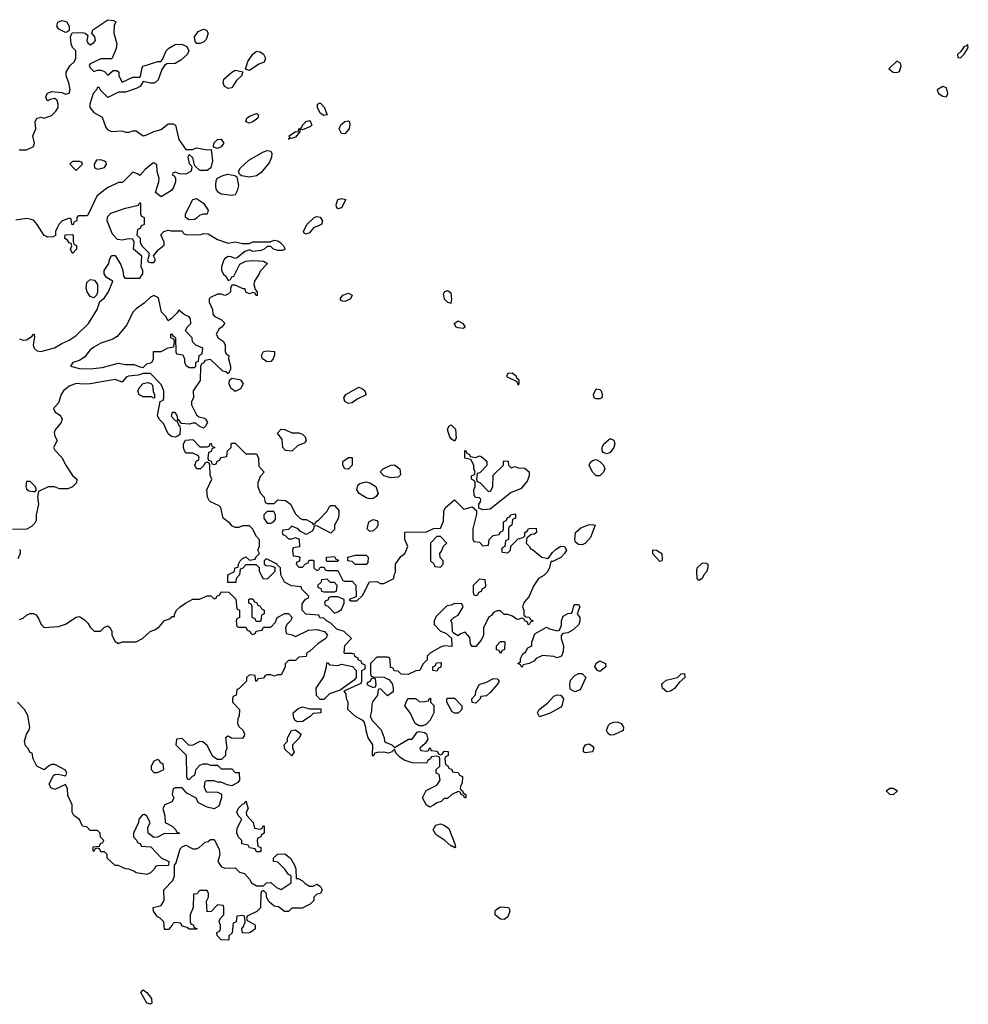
# Model space of a CAD drawing. Header units: inches. Extents: x 2701622 to 2964296, y 496201 to 720542.
# Tile 98 of 256: x 2765111 to 2770474, y 660424 to 665987. Entities that reach past the tile are written whole.
import ezdxf

# ---------------------------------------------------------------- set-up
doc = ezdxf.new("R2010")
doc.units = ezdxf.units.IN
doc.header["$MEASUREMENT"] = 0
doc.layers.add('C7666', color=7, linetype='Continuous')
doc.layers.add('C7676', color=7, linetype='Continuous')

msp = doc.modelspace()

# ---------------------------------------------------------------- linework, layer by layer
at = {"layer": 'C7666', "color": 4, "elevation": 4}
for points in [[(2765108.7, 665251.3), (2765150, 665251), (2765188.7, 665270), (2765194, 665290), (2765186, 665330), (2765202, 665370), (2765198, 665410), (2765208, 665430), (2765230, 665436), (2765250, 665431.3), (2765290, 665446), (2765315.3, 665470), (2765328.7, 665490), (2765328.7, 665510), (2765322, 665530), (2765310, 665542), (2765283.6, 665536.4), (2765271.6, 665528.4), (2765266, 665530), (2765258, 665550), (2765266, 665570), (2765290, 665582), (2765350, 665576), (2765370, 665566.8), (2765390, 665572), (2765397.2, 665590), (2765389, 665630), (2765374, 665670), (2765374, 665690), (2765394.8, 665725.2), (2765421.2, 665750), (2765429.2, 665770), (2765428.7, 665810), (2765408.7, 665830), (2765402, 665850), (2765398, 665890), (2765407.3, 665912.7), (2765465.6, 665914.4), (2765482, 665910), (2765496.9, 665896.9), (2765491, 665870), (2765496, 665856), (2765510, 665844.7), (2765530, 665858), (2765539, 665870), (2765535.3, 665890), (2765518, 665910), (2765524, 665930), (2765610, 665986.8), (2765642, 665982), (2765654, 665974), (2765645.4, 665954.6), (2765642.8, 665910), (2765661, 665850), (2765656.9, 665823.1), (2765634, 665770), (2765630, 665766), (2765570, 665766), (2765510, 665738), (2765504.7, 665730), (2765510, 665714), (2765530, 665694), (2765550, 665702), (2765570, 665702), (2765590, 665694), (2765610, 665674), (2765640.4, 665699.6), (2765659.6, 665699.6), (2765672, 665690), (2765672, 665670), (2765690, 665634), (2765750, 665662.8), (2765790, 665662), (2765794.6, 665665.4), (2765803.2, 665716.8), (2765810, 665724.7), (2765891.1, 665751.1), (2765908.9, 665751.1), (2765919, 665761), (2765939, 665810), (2765954.5, 665825.5), (2765990, 665847.3), (2766028.1, 665848.1), (2766055.9, 665835.9), (2766066.8, 665810), (2766058, 665790), (2766021.6, 665758.4), (2765990, 665739.3), (2765942.8, 665737.2), (2765930, 665728.7), (2765913.7, 665706.3), (2765893.4, 665646.6), (2765883.5, 665636.5), (2765870, 665628.7), (2765850, 665628), (2765810, 665638), (2765792, 665610), (2765770, 665597.2), (2765710, 665578), (2765670, 665578), (2765610, 665548), (2765566, 665590), (2765562, 665602), (2765550, 665606), (2765544.7, 665590), (2765526.8, 665570), (2765506.8, 665510), (2765506.8, 665490), (2765530, 665462.8), (2765576.9, 665436.9), (2765598, 665378), (2765610, 665364.7), (2765630, 665356), (2765690, 665358), (2765710, 665351.3), (2765730, 665351.3), (2765750, 665358), (2765770, 665358), (2765810, 665331.3), (2765830, 665336), (2765870, 665356), (2765910, 665366), (2765950, 665398.8), (2765978.8, 665398.8), (2765992, 665390), (2766011.3, 665310), (2766050, 665254), (2766087.3, 665252.7), (2766110, 665262), (2766170, 665252), (2766194, 665254), (2766201, 665190), (2766191, 665149), (2766170, 665134), (2766130, 665135.3), (2766102, 665162), (2766090, 665206), (2766070, 665226), (2766062, 665210), (2766070, 665174), (2766082, 665162), (2766084.7, 665150), (2766078, 665130), (2766050, 665114), (2766015.3, 665115.3), (2765990, 665126), (2765978, 665122), (2765974, 665110), (2765984.7, 665104.7), (2765991.6, 665091.6), (2765991, 665070), (2765981.4, 665038.6), (2765970, 665022), (2765910, 664986), (2765878, 665010), (2765897.2, 665070), (2765899, 665090), (2765888, 665130), (2765887.3, 665167.3), (2765870, 665178), (2765863.6, 665176.4), (2765819.6, 665140.4), (2765790, 665106), (2765776.4, 665116.4), (2765750, 665126), (2765692.7, 665067.3), (2765670, 665066), (2765650, 665058), (2765610, 665038), (2765570, 665009), (2765546.8, 664990), (2765496.9, 664883.1), (2765490, 664878), (2765442, 664878), (2765434, 664870), (2765434, 664850), (2765418, 664842), (2765412.7, 664827.3), (2765406, 664830), (2765402, 664862), (2765390, 664866), (2765350, 664848), (2765332, 664830), (2765322, 664810), (2765314, 664790), (2765312.7, 664767.3), (2765299.6, 664760.4), (2765270, 664758), (2765250, 664768), (2765209.2, 664830), (2765191.5, 664851.5), (2765178, 664858), (2765150, 664863.7), (2765090, 664854.7)], [(2765110, 664183.1), (2765130, 664175.8), (2765150, 664178), (2765182, 664198), (2765188.7, 664210), (2765192, 664210), (2765194.8, 664194.8), (2765188, 664150), (2765193, 664130), (2765210, 664116.4), (2765230, 664112.2), (2765307.6, 664132.4), (2765350, 664158), (2765390, 664175.5), (2765430, 664202), (2765500.9, 664270), (2765549.3, 664350), (2765564.7, 664395.3), (2765590, 664416), (2765612.7, 664450), (2765638, 664510), (2765602, 664530), (2765588.7, 664550), (2765588.7, 664570), (2765615.3, 664610), (2765618, 664630), (2765630, 664654), (2765650, 664654), (2765682, 664602), (2765694, 664570), (2765698, 664538), (2765706, 664526), (2765790, 664526), (2765808, 664550), (2765808, 664570), (2765798, 664590), (2765802, 664650), (2765755.3, 664690), (2765758, 664730), (2765750, 664746), (2765728, 664748), (2765690, 664741.2), (2765664.1, 664744.1), (2765635.6, 664775.6), (2765605.2, 664850), (2765606.6, 664873.4), (2765626.8, 664893.2), (2765710, 664922.8), (2765782, 664938), (2765790, 664954), (2765794, 664950), (2765794, 664890), (2765798, 664878), (2765814, 664870), (2765814, 664830), (2765798, 664822), (2765792.7, 664807.3), (2765778, 664802), (2765774, 664770), (2765791.6, 664751.6), (2765792, 664730), (2765802, 664710), (2765842, 664670), (2765842, 664650), (2765834, 664630), (2765838, 664618), (2765850, 664614), (2765870, 664614), (2765878, 664630), (2765867.3, 664652.7), (2765893.6, 664686.4), (2765927.3, 664712.7), (2765928, 664730), (2765908.4, 664771.6), (2765926, 664790), (2765950, 664798), (2765966, 664794), (2766030, 664794), (2766038, 664778), (2766050, 664774), (2766130, 664772), (2766150, 664778), (2766176.9, 664776.9), (2766230, 664744.7), (2766290, 664724.7), (2766330, 664731), (2766370, 664722), (2766410, 664722), (2766430, 664731.3), (2766528.4, 664731.6), (2766550, 664742), (2766570, 664738), (2766582, 664730), (2766602, 664710), (2766611.3, 664690), (2766596.9, 664683.1), (2766570, 664682), (2766546, 664690), (2766530, 664706), (2766510, 664706), (2766494, 664690), (2766476.9, 664683.1), (2766430, 664678), (2766410, 664686), (2766383.6, 664676.4), (2766339.6, 664640.4), (2766330, 664638), (2766307.3, 664647.3), (2766290, 664648), (2766270, 664638), (2766264.7, 664630), (2766251.3, 664590), (2766251.6, 664571.6), (2766262, 664550), (2766276.9, 664536.9), (2766290, 664514), (2766302, 664518), (2766310, 664534), (2766322, 664538), (2766355.3, 664604.7), (2766390, 664622), (2766430, 664626), (2766490, 664622), (2766511.3, 664610), (2766470, 664566), (2766464.7, 664550), (2766438, 664510), (2766434, 664490), (2766442, 664462), (2766454, 664450), (2766452.7, 664427.3), (2766446, 664430), (2766442, 664442), (2766430, 664446), (2766410, 664438), (2766390, 664448), (2766386, 664466), (2766374, 664466), (2766330, 664486), (2766310, 664486), (2766302, 664470), (2766302, 664450), (2766285.4, 664434.6), (2766270, 664428.7), (2766250, 664435.3), (2766230, 664435.3), (2766190, 664418), (2766182, 664410), (2766182, 664390), (2766202, 664350), (2766203.6, 664323.6), (2766214, 664310), (2766251.6, 664291.6), (2766271.6, 664271.6), (2766254, 664250), (2766239.6, 664240.4), (2766222, 664210), (2766234, 664190), (2766262, 664170), (2766272, 664150), (2766272.7, 664112.7), (2766278, 664098), (2766294, 664090), (2766292, 664070), (2766302, 664030), (2766302, 664010), (2766290, 663986), (2766276.4, 663996.4), (2766260.4, 664000.4), (2766190, 664066), (2766158, 664062), (2766152, 664048), (2766138, 664042), (2766132.7, 664027.3), (2766131.1, 663948.9), (2766092, 663890), (2766094, 663850), (2766082, 663830), (2766082, 663810), (2766110, 663754), (2766123.6, 663743.6), (2766156, 663736), (2766162, 663730), (2766172, 663710), (2766162, 663690), (2766150, 663678), (2766126, 663690), (2766107.3, 663707.3), (2766090, 663708), (2766070, 663702), (2766026, 663706), (2766010, 663726), (2766002, 663722), (2766006, 663730), (2766002, 663750), (2765990, 663768), (2765972.7, 663767.3), (2765966.8, 663746.8), (2765990, 663722), (2765999.6, 663719.6), (2766010, 663694), (2766014, 663694), (2766018, 663678), (2766016.9, 663643.1), (2766006, 663634), (2765990, 663629), (2765970, 663632.7), (2765950, 663646), (2765924.5, 663704.5), (2765899, 663730), (2765889.3, 663750), (2765906, 663830), (2765922, 663838), (2765926, 663850), (2765926, 663890), (2765910, 663926), (2765850, 663988), (2765810, 663988.7), (2765781, 663979), (2765727.1, 663972.9), (2765713.7, 663966.3), (2765690, 663938), (2765650, 663954), (2765510.4, 663929.6), (2765470, 663926.6), (2765430, 663931.6), (2765390, 663916.3), (2765358, 663890), (2765344.9, 663870), (2765330, 663822), (2765302, 663790), (2765312, 663770), (2765341, 663750), (2765350.8, 663730), (2765346, 663710), (2765312, 663670), (2765306, 663654), (2765310, 663634), (2765322, 663610), (2765302, 663570), (2765310, 663554), (2765352, 663512), (2765370, 663472), (2765410, 663412), (2765434, 663390), (2765432, 663370), (2765410, 663348), (2765383.6, 663336.4), (2765336.4, 663336.4), (2765307.3, 663347.3), (2765272.7, 663347.3), (2765218, 663322), (2765212, 663290), (2765218, 663250), (2765204.7, 663190), (2765203.6, 663156.4), (2765196.9, 663143.1), (2765176.9, 663123.1), (2765151.6, 663108.4), (2765070, 663106)], [(2765110, 662994), (2765114, 662990), (2765114, 662970), (2765099.8, 662940.2)], [(2765110, 662598), (2765130, 662604.7), (2765150, 662622), (2765170, 662632), (2765190, 662632), (2765203.6, 662623.6), (2765219.8, 662599.8), (2765232, 662570), (2765250, 662552), (2765330, 662558), (2765370, 662572), (2765430, 662612), (2765450, 662614), (2765476.9, 662596.9), (2765496.9, 662576.9), (2765510, 662554), (2765532.7, 662532.7), (2765567.3, 662532.7), (2765590, 662554), (2765610, 662562), (2765622, 662550), (2765632, 662530), (2765632, 662510), (2765650, 662474), (2765670, 662462), (2765690, 662472), (2765770, 662472), (2765806, 662490), (2765849, 662531), (2765878, 662542), (2765902, 662558), (2765930, 662592), (2765958, 662602), (2765974, 662614), (2765986, 662614), (2765986, 662626), (2765998, 662650), (2766018, 662670), (2766049.1, 662690.9), (2766090, 662712), (2766127.3, 662712.7), (2766170, 662732), (2766191.6, 662731.6), (2766210, 662714), (2766222, 662718), (2766226, 662730), (2766242, 662738), (2766250, 662754), (2766292.7, 662752.7), (2766332.7, 662712.7), (2766338, 662658), (2766354, 662650), (2766354, 662610), (2766338, 662602), (2766334, 662590), (2766338, 662558), (2766350, 662554), (2766390, 662554), (2766398, 662538), (2766412.7, 662532.7), (2766418, 662518), (2766430, 662514), (2766442, 662518), (2766447.3, 662532.7), (2766482, 662538), (2766490, 662554), (2766530, 662554), (2766556.4, 662583.6), (2766566, 662610), (2766610, 662632), (2766630, 662632), (2766652, 662610), (2766642, 662590), (2766622, 662570), (2766614, 662550), (2766618, 662518), (2766651.6, 662511.6), (2766670, 662502), (2766743.1, 662536.9), (2766790, 662542), (2766834, 662530), (2766852, 662510), (2766842, 662490), (2766798.5, 662461.5), (2766750, 662418), (2766734, 662410), (2766730, 662388), (2766690, 662386), (2766670, 662366), (2766630, 662366), (2766612.7, 662347.3), (2766611.6, 662328.4), (2766590, 662286), (2766570, 662286), (2766550, 662278), (2766530, 662286), (2766510, 662286), (2766498, 662282), (2766490, 662266), (2766458, 662262), (2766450, 662248), (2766446, 662250), (2766442, 662282), (2766410, 662286), (2766394, 662270), (2766394, 662250), (2766350, 662206), (2766338, 662202), (2766334, 662170), (2766318, 662162), (2766314, 662150), (2766314, 662130), (2766354, 662090), (2766352.7, 662052.7), (2766343.6, 662036.4), (2766342, 662010), (2766350, 661994), (2766374, 661970), (2766382, 661950), (2766379.6, 661940.4), (2766370, 661926), (2766308, 661928), (2766290, 661938), (2766274, 661930), (2766282, 661870), (2766274, 661850), (2766274, 661830), (2766252.7, 661807.3), (2766230, 661806), (2766203.1, 661823.1), (2766170, 661886), (2766147.3, 661907.3), (2766130, 661908), (2766090, 661888), (2766070, 661886), (2766030, 661926), (2765998, 661922), (2765994, 661890), (2766051.6, 661831.6), (2766054, 661710), (2766058, 661698), (2766070, 661694), (2766087.3, 661712.7), (2766102, 661718), (2766108.4, 661751.6), (2766130, 661774), (2766150, 661782), (2766170, 661782), (2766190, 661774), (2766230, 661774), (2766250, 661754), (2766310, 661754), (2766330, 661734), (2766352.7, 661732.7), (2766354, 661690), (2766343.6, 661676.4), (2766310, 661658), (2766283.1, 661663.1), (2766250, 661678), (2766230, 661678), (2766210, 661686), (2766170, 661686), (2766158, 661682), (2766154, 661650), (2766164.7, 661624.7), (2766230, 661622), (2766251.6, 661611.6), (2766251.3, 661590), (2766236, 661544), (2766210, 661528), (2766170, 661538), (2766122, 661562), (2766106, 661590), (2766056.4, 661616.4), (2766030, 661646), (2765990, 661646), (2765978, 661642), (2765974, 661610), (2765982, 661590), (2765979.6, 661580.4), (2765971.6, 661568.4), (2765932, 661550), (2765921, 661530), (2765931.3, 661488.7), (2765934, 661450), (2765974, 661430), (2765994, 661410), (2765998, 661398), (2766014, 661390), (2766010, 661386), (2765930, 661388), (2765890, 661368), (2765870, 661366), (2765838, 661390), (2765836.4, 661423.6), (2765848, 661450), (2765830, 661486), (2765816.4, 661496.4), (2765805.4, 661494.6), (2765784.7, 661470), (2765782, 661450), (2765754, 661390), (2765754, 661370), (2765774, 661350), (2765778, 661338), (2765794, 661330), (2765798, 661318), (2765852.7, 661312.7), (2765911.6, 661251.6), (2765954, 661230), (2765952.7, 661207.3), (2765890, 661206), (2765878, 661202), (2765874, 661190), (2765850, 661166), (2765830, 661158), (2765770, 661166), (2765756.4, 661176.4), (2765727.3, 661187.3), (2765708.4, 661188.4), (2765667.3, 661207.3), (2765650, 661208), (2765606, 661250), (2765606, 661270), (2765590, 661286), (2765570, 661286), (2765562, 661302), (2765550, 661306), (2765538, 661302), (2765530, 661288), (2765526, 661290), (2765527.3, 661312.7), (2765562, 661318), (2765567.3, 661332.7), (2765582, 661338), (2765586, 661350), (2765567.3, 661367.3), (2765566, 661390), (2765550, 661406), (2765510, 661406), (2765490, 661426), (2765466, 661430), (2765448.4, 661468.4), (2765418, 661490), (2765408, 661510), (2765408, 661550), (2765383.1, 661603.1), (2765380.4, 661640.4), (2765370, 661666), (2765310, 661638), (2765287.3, 661647.3), (2765278, 661670), (2765303.1, 661716.9), (2765310, 661722), (2765330, 661724.7), (2765370, 661714), (2765378, 661730), (2765370, 661746), (2765310, 661778), (2765290, 661778), (2765274, 661770), (2765250, 661748), (2765208, 661770), (2765188, 661810), (2765182, 661842), (2765170, 661846), (2765158, 661870), (2765144, 661884), (2765138, 661910), (2765148.7, 661950), (2765162, 661970), (2765168, 661990), (2765156.4, 662056.4), (2765138, 662090), (2765098, 662130)]]:
    msp.add_lwpolyline(points, dxfattribs=at)
at = {"layer": 'C7666', "color": 4}
for points, elevation in [([(2765370, 665915.3), (2765332.9, 665932.9), (2765321.2, 665950), (2765327, 665973), (2765350, 665982.8), (2765375.9, 665975.9), (2765391.3, 665950), (2765390, 665926), (2765382, 665918)], 4), ([(2766130, 665852.3), (2766113.2, 665853.2), (2766103.2, 665863.2), (2766099.3, 665890), (2766119.5, 665920.5), (2766150, 665933.4), (2766167.3, 665927.3), (2766177.3, 665910), (2766166, 665874), (2766150, 665859.3)], 4), ([(2766410, 665699), (2766387.3, 665707.3), (2766400.9, 665750), (2766428.3, 665791.7), (2766450, 665808.5), (2766470, 665806), (2766490, 665792.6), (2766500.8, 665770), (2766493.7, 665746.3), (2766463.7, 665736.3)], 4), ([(2766290, 665598), (2766269.6, 665609.6), (2766260.9, 665630), (2766266, 665650), (2766310, 665691), (2766330, 665701), (2766372.7, 665692.7), (2766364.7, 665670), (2766337.3, 665642.7), (2766310, 665601.2)], 4), ([(2766830, 665445.1), (2766810, 665459.6), (2766794, 665490), (2766795.3, 665510), (2766810, 665516.3), (2766833.1, 665493.1), (2766850, 665448.7)], 4), ([(2766410, 665402), (2766389, 665410), (2766395.3, 665430), (2766410, 665441), (2766450, 665456), (2766462, 665450), (2766458, 665430), (2766430, 665409)], 4), ([(2766710, 665364), (2766694, 665366), (2766694, 665354), (2766670, 665324), (2766650, 665315.3), (2766642, 665318), (2766630, 665309), (2766638, 665322), (2766635.3, 665330), (2766670, 665356), (2766686, 665354), (2766688.7, 665370), (2766704, 665376), (2766709.2, 665390), (2766730, 665410.7), (2766750, 665416.3), (2766755.5, 665410), (2766762, 665390), (2766756, 665384)], 4), ([(2766950, 665342.7), (2766930, 665343.7), (2766917.2, 665370), (2766927.3, 665392.7), (2766950, 665410.8), (2766970, 665416), (2766976, 665410), (2766977.3, 665397.3), (2766973.4, 665370)], 4), ([(2766230, 665259), (2766206, 665266), (2766208, 665290), (2766229.3, 665310.7), (2766250, 665311), (2766266, 665290), (2766250, 665269)], 4), ([(2766410, 665098), (2766364.7, 665104.7), (2766354, 665114), (2766348.7, 665130), (2766359, 665150), (2766407.3, 665192.7), (2766490, 665240.7), (2766510, 665247.3), (2766530, 665244.7), (2766536.3, 665230), (2766535.5, 665210), (2766521.6, 665178.4), (2766476.3, 665123.7), (2766450, 665105.2)], 4), ([(2765450, 665186), (2765410, 665186), (2765394, 665170), (2765430, 665134), (2765466, 665170), (2765462, 665182)], 4), ([(2765570, 665195.3), (2765546, 665194), (2765532, 665170), (2765534, 665150), (2765550, 665142), (2765570, 665146.8), (2765590, 665152), (2765602, 665170), (2765599, 665179), (2765590, 665188)], 4), ([(2766310, 664994), (2766250, 665001.2), (2766232.5, 665012.5), (2766221.2, 665030), (2766219.3, 665050), (2766222.7, 665077.3), (2766229.2, 665090.8), (2766254.8, 665105.2), (2766286.8, 665113.2), (2766327.1, 665107.1), (2766338.8, 665098.8), (2766347.7, 665050), (2766340.7, 665019.3), (2766330, 664998)], 4), ([(2766171.6, 664888.4), (2766150, 664888.7), (2766130, 664882), (2766110, 664866), (2766102, 664858), (2766070, 664855.3), (2766048.7, 664870), (2766048.7, 664890), (2766089.3, 664970.7), (2766110, 664976), (2766151, 664950), (2766176, 664910)], 4), ([(2766910, 664919), (2766901.2, 664930), (2766900.9, 664940.9), (2766909.2, 664970), (2766930, 664976.3), (2766954, 664970), (2766930, 664924)], 4), ([(2766730, 664775.3), (2766720.2, 664780.2), (2766715.3, 664790), (2766735.3, 664830), (2766775.3, 664870), (2766790, 664875.5), (2766810.3, 664870.3), (2766822.8, 664850), (2766818, 664830), (2766772, 664810), (2766750, 664782)], 4), ([(2765410, 664666), (2765398, 664690), (2765406, 664710), (2765402, 664722), (2765390, 664726), (2765382, 664742), (2765366, 664750), (2765368.4, 664771.6), (2765410, 664774), (2765414, 664770), (2765412.7, 664732.7), (2765418, 664718), (2765431.6, 664711.6), (2765432, 664690)], 4), ([(2765530, 664415.3), (2765510, 664422), (2765493.2, 664450), (2765487, 664470), (2765490, 664502), (2765510, 664518), (2765534.4, 664514.4), (2765551, 664490), (2765550, 664446), (2765544.7, 664430)], 4), ([(2765870, 664429), (2765850, 664419), (2765815.5, 664384.5), (2765770, 664354), (2765750, 664334), (2765717.3, 664262.7), (2765662.8, 664197.2), (2765637.3, 664182.7), (2765570, 664159.3), (2765530, 664137), (2765510, 664120.9), (2765478.9, 664081.1), (2765450, 664062), (2765411.3, 664050), (2765398, 664030), (2765450, 664016.3), (2765510, 664014.9), (2765578, 664022), (2765670, 664046), (2765710, 664038), (2765758, 664038), (2765790, 664024.7), (2765810, 664022), (2765830, 664042), (2765858, 664050), (2765868, 664070), (2765867.3, 664112.7), (2765910, 664112), (2765950, 664132), (2765982, 664138), (2765986, 664170), (2765982, 664182), (2765966, 664190), (2765966, 664210), (2765970, 664212), (2765978, 664198), (2765990, 664194), (2765992.7, 664187.3), (2765994, 664110), (2765998, 664098), (2766032.7, 664092.7), (2766042, 664070), (2766042, 664050), (2766050, 664034), (2766070, 664022), (2766090, 664022), (2766098, 664022), (2766106, 664030), (2766107.3, 664052.7), (2766122, 664058), (2766126, 664090), (2766142, 664098), (2766146, 664130), (2766107.3, 664147.3), (2766087.3, 664167.3), (2766086, 664190), (2766048.4, 664228.4), (2766058, 664250), (2766078, 664270), (2766076.4, 664296.4), (2766068.4, 664308.4), (2766040.2, 664320.2), (2766010, 664346), (2766002, 664330), (2765970, 664298), (2765950, 664286), (2765938, 664310), (2765913.6, 664333.6), (2765896, 664416)], 4), ([(2766950, 664395.3), (2766936.4, 664396.4), (2766930, 664398), (2766922, 664410), (2766938, 664430), (2766970, 664441), (2766991.3, 664430), (2766982, 664410), (2766970, 664404)], 4), ([(2767530, 664454.5), (2767512, 664450), (2767504.5, 664435.5), (2767510.8, 664410), (2767530, 664390.8), (2767550, 664386), (2767554.9, 664405.1), (2767550, 664442)], 8), ([(2767617.5, 664242.5), (2767590, 664245.1), (2767579, 664250), (2767567, 664270), (2767590, 664285.5), (2767617.1, 664270), (2767630, 664248.7)], 4), ([(2766510, 664054), (2766484, 664070), (2766479, 664090), (2766490, 664111.3), (2766510, 664116), (2766551.3, 664111.3), (2766551.6, 664091.6), (2766544.7, 664070), (2766530, 664055.3)], 4), ([(2766330, 663886), (2766304.7, 663904.7), (2766295.3, 663930), (2766298, 663950), (2766310, 663962), (2766354.4, 663954.4), (2766362, 663950), (2766374, 663930), (2766358.8, 663901.2)], 4), ([(2767895.3, 663990), (2767870, 663988), (2767862.8, 663970), (2767922, 663942), (2767930, 663922), (2767935.3, 663930), (2767934, 663950), (2767921.2, 663961.2), (2767919, 663970)], 8), ([(2765870, 663848), (2765856.4, 663856.4), (2765810, 663856), (2765787.2, 663867.2), (2765779.3, 663890), (2765790, 663911), (2765809.4, 663930.6), (2765836, 663936), (2765852, 663932), (2765862, 663922), (2765865.4, 663885.4), (2765874, 663870), (2765874, 663850)], 4), ([(2766970, 663819), (2766949.4, 663829.4), (2766944, 663850), (2766955.3, 663870), (2767028.9, 663911.1), (2767050, 663902), (2767062, 663890), (2767070, 663868), (2767018, 663842), (2766990, 663821.2)], 4), ([(2768370, 663844), (2768358, 663850), (2768355.3, 663870), (2768370, 663902), (2768390, 663898), (2768398, 663890), (2768404.7, 663870), (2768403.6, 663856.4), (2768402, 663850), (2768390, 663844)], 4), ([(2767570, 663606), (2767550, 663618), (2767542, 663630), (2767528.7, 663670), (2767538, 663690), (2767550, 663698), (2767574, 663674), (2767578, 663622)], 4), ([(2766650, 663652), (2766690, 663652), (2766710, 663644.7), (2766724.7, 663630), (2766731, 663609), (2766723.6, 663596.4), (2766681, 663579), (2766650, 663549.2), (2766613.6, 663553.6), (2766599, 663570), (2766595.3, 663615.3), (2766568, 663650), (2766590, 663674), (2766610, 663672)], 4), ([(2768430, 663534), (2768410, 663542), (2768404, 663550), (2768404, 663570), (2768414, 663590), (2768450, 663621), (2768470, 663611.3), (2768474.8, 663590), (2768470.5, 663569.5), (2768450, 663541.2)], 4), ([(2766130, 663574), (2766170, 663574), (2766182, 663578), (2766187.3, 663592.7), (2766192.7, 663592.7), (2766198, 663578), (2766214, 663570), (2766198, 663562), (2766192.7, 663547.3), (2766178, 663542), (2766174, 663510), (2766178, 663498), (2766192.7, 663492.7), (2766198, 663478), (2766210, 663474), (2766222, 663478), (2766227.3, 663492.7), (2766242, 663498), (2766247.3, 663512.7), (2766282, 663518), (2766286, 663550), (2766306, 663570), (2766306, 663590), (2766310, 663594), (2766330, 663594), (2766390, 663534), (2766450, 663534), (2766462, 663510), (2766463.6, 663463.6), (2766494, 663430), (2766470, 663406), (2766458, 663370), (2766458, 663350), (2766470, 663314), (2766494, 663290), (2766498, 663258), (2766510, 663254), (2766550, 663254), (2766570, 663274), (2766614, 663270), (2766642, 663250), (2766670, 663194), (2766694, 663170), (2766710, 663162), (2766730, 663162), (2766763.6, 663143.6), (2766770, 663134), (2766782, 663138), (2766786, 663150), (2766800.4, 663159.6), (2766848.7, 663210), (2766863.1, 663236.9), (2766870, 663242), (2766890, 663242), (2766914.4, 663214.4), (2766916, 663190), (2766910.7, 663169.3), (2766891.3, 663130), (2766890, 663106), (2766870, 663086), (2766790, 663128), (2766774, 663126), (2766774, 663114), (2766763.6, 663096.4), (2766730, 663078), (2766696.4, 663096.4), (2766686, 663110), (2766650, 663126), (2766630, 663106), (2766598, 663102), (2766594, 663090), (2766598, 663078), (2766612.7, 663072.7), (2766630, 663054), (2766650, 663054), (2766670, 663062), (2766691.6, 663051.6), (2766692, 663008), (2766658, 663002), (2766654, 662990), (2766658, 662958), (2766690, 662954), (2766694, 662950), (2766692.7, 662927.3), (2766678, 662922), (2766674, 662910), (2766690, 662894), (2766710, 662894), (2766727.3, 662912.7), (2766742, 662918), (2766747.3, 662932.7), (2766770, 662934), (2766774, 662930), (2766774, 662890), (2766790, 662874), (2766802, 662878), (2766810, 662894), (2766832.7, 662892.7), (2766838, 662878), (2766850, 662874), (2766910, 662874), (2766938, 662818), (2766950, 662814), (2766990, 662814), (2767011.6, 662791.6), (2767014, 662726), (2766974, 662710), (2766983.6, 662703.6), (2767016.4, 662703.6), (2767050, 662734), (2767088.4, 662811.6), (2767130, 662812), (2767150, 662802), (2767170, 662802), (2767226, 662830), (2767228, 662850), (2767235.3, 662864.7), (2767235.3, 662910), (2767265.6, 662954.4), (2767288, 662970), (2767306, 663010), (2767288, 663050), (2767288.7, 663091.3), (2767410, 663094), (2767450, 663112), (2767490, 663114), (2767507.3, 663152.7), (2767508, 663210), (2767518, 663230), (2767570, 663274), (2767622, 663222), (2767670, 663234), (2767694, 663214), (2767692.7, 663192.7), (2767672, 663110), (2767672.7, 663052.7), (2767678, 663038), (2767710, 663034), (2767730, 663014), (2767762, 663018), (2767766, 663050), (2767787.3, 663072.7), (2767822, 663078), (2767828, 663092), (2767842, 663098), (2767846, 663110), (2767846, 663150), (2767862, 663158), (2767870, 663174), (2767882, 663178), (2767886, 663190), (2767910, 663194), (2767914, 663190), (2767914, 663170), (2767898, 663162), (2767894, 663130), (2767878, 663122), (2767874, 663110), (2767874, 663050), (2767858, 663042), (2767854, 663010), (2767838, 663002), (2767834, 662990), (2767838, 662978), (2767870, 662974), (2767886, 662990), (2767887.3, 663012.7), (2767930, 663054), (2767958, 663062), (2767966, 663070), (2767966, 663090), (2767982, 663098), (2767986, 663110), (2767992.7, 663112.7), (2768030, 663114), (2768032, 663090), (2768019.6, 663080.4), (2768002, 663078), (2767990, 663066), (2767978, 663062), (2767974, 663030), (2767994, 663010), (2767998, 662998), (2768010, 662994), (2768062, 662950), (2768098, 662942), (2768123.1, 662976.9), (2768144.7, 662995.3), (2768170, 663011.3), (2768192, 663010), (2768202, 662990), (2768192, 662970), (2768170, 662948.7), (2768126, 662926), (2768114, 662926), (2768106, 662890), (2768094, 662866), (2768074, 662846), (2768044.7, 662830), (2768018, 662790), (2767990, 662726), (2767963.6, 662696.4), (2767954, 662670), (2767962, 662650), (2767962, 662622), (2767972.7, 662612.7), (2767991.6, 662611.6), (2767998, 662598), (2768014, 662590), (2767998, 662582), (2767991.6, 662568.4), (2767986, 662570), (2767982, 662582), (2767966, 662590), (2767962, 662602), (2767950, 662606), (2767930, 662598), (2767920.4, 662600.4), (2767896.4, 662616.4), (2767870, 662626), (2767850, 662626), (2767830, 662646), (2767810, 662646), (2767790, 662638), (2767778.8, 662621.2), (2767762, 662610), (2767734, 662550), (2767734, 662510), (2767719.8, 662480.2), (2767690, 662446), (2767670, 662446), (2767660.4, 662460.4), (2767656.4, 662496.4), (2767630, 662526), (2767603.6, 662516.4), (2767590, 662506), (2767562, 662522), (2767558, 662530), (2767555.3, 662575.3), (2767548.7, 662591.3), (2767566, 662610), (2767590, 662622), (2767618, 662670), (2767610, 662686), (2767570, 662688), (2767550, 662678), (2767525.4, 662674.6), (2767465.4, 662614.6), (2767454, 662590), (2767454, 662570), (2767490, 662532), (2767519.8, 662519.8), (2767552.7, 662492.7), (2767554, 662446), (2767510, 662448.7), (2767490, 662442), (2767434, 662410), (2767414, 662390), (2767414, 662370), (2767390, 662346), (2767374, 662310), (2767350, 662308), (2767307.3, 662287.3), (2767268.4, 662288.4), (2767250, 662306), (2767227.3, 662307.3), (2767222, 662322), (2767207.3, 662327.3), (2767206, 662370), (2767202, 662382), (2767190, 662386), (2767130, 662386), (2767094, 662350), (2767094, 662290), (2767098, 662278), (2767110, 662274), (2767172, 662272), (2767185.4, 662265.4), (2767198, 662258), (2767216, 662236), (2767222, 662210), (2767222, 662190), (2767190, 662166), (2767150, 662206), (2767138, 662202), (2767134, 662170), (2767106.4, 662133.6), (2767102, 662118), (2767099.8, 662080.2), (2767092, 662050), (2767105.4, 662025.4), (2767155.3, 661975.3), (2767172, 661930), (2767174, 661910), (2767182, 661902), (2767214, 661890), (2767230, 661874), (2767310, 661922), (2767330, 661922), (2767358, 661962), (2767370, 661964.7), (2767399.6, 661959.6), (2767411.6, 661951.6), (2767418, 661922), (2767403.6, 661896.4), (2767374, 661870), (2767378, 661858), (2767410, 661854), (2767422, 661858), (2767430, 661874), (2767438, 661858), (2767470, 661854), (2767478, 661838), (2767490, 661834), (2767502, 661838), (2767510, 661854), (2767532.7, 661852.7), (2767534, 661830), (2767518, 661822), (2767514, 661810), (2767518, 661778), (2767532, 661772), (2767538, 661758), (2767554, 661750), (2767558, 661738), (2767590, 661734), (2767598, 661718), (2767614, 661710), (2767612.7, 661672.7), (2767603.6, 661656.4), (2767602, 661642), (2767614, 661630), (2767618, 661618), (2767634, 661610), (2767634, 661590), (2767626, 661590), (2767622, 661602), (2767606, 661610), (2767602, 661622), (2767590, 661626), (2767554, 661610), (2767530, 661586), (2767510, 661586), (2767494, 661570), (2767470, 661562), (2767450, 661548), (2767430, 661538), (2767410, 661548), (2767388, 661590), (2767408.9, 661631.1), (2767470, 661662), (2767488, 661690), (2767482, 661722), (2767466, 661730), (2767466, 661750), (2767486, 661770), (2767486, 661810), (2767482, 661822), (2767470, 661826), (2767438, 661822), (2767434, 661810), (2767418, 661802), (2767410, 661786), (2767330, 661788.7), (2767283.7, 661803.7), (2767260.2, 661820.2), (2767240.2, 661840.2), (2767230, 661866), (2767214, 661850), (2767196.9, 661843.1), (2767170, 661848), (2767132.7, 661847.3), (2767118, 661842), (2767110, 661826), (2767106, 661830), (2767108, 661890), (2767082, 661930), (2767068.9, 661968.9), (2767068.7, 661990), (2767059, 662019), (2767048, 662030), (2767009.3, 662049.3), (2766966, 662090), (2766968, 662130), (2766958, 662150), (2766956.4, 662176.4), (2766946, 662194), (2767042, 662238), (2767046, 662250), (2767046, 662310), (2767062, 662318), (2767066, 662330), (2767062, 662342), (2767047.3, 662347.3), (2767042, 662362), (2767027.3, 662367.3), (2767022, 662382), (2767007.3, 662387.3), (2767002, 662402), (2766990, 662406), (2766950, 662406), (2766946, 662410), (2766948.4, 662451.6), (2766986, 662490), (2766946, 662530), (2766904, 662544), (2766870, 662578), (2766846, 662590), (2766830, 662606), (2766807.3, 662607.3), (2766802, 662622), (2766728.9, 662628.9), (2766708, 662650), (2766707.3, 662687.3), (2766727.3, 662712.7), (2766742, 662718), (2766746, 662730), (2766706, 662770), (2766702, 662782), (2766648.4, 662788.4), (2766608.7, 662808.7), (2766588, 662850), (2766586, 662890), (2766566, 662906), (2766566, 662910), (2766510, 662938), (2766502, 662938), (2766494, 662930), (2766494, 662910), (2766503.6, 662903.6), (2766530, 662902), (2766554, 662894), (2766554, 662870), (2766512.7, 662827.3), (2766490, 662826), (2766466, 662870), (2766466, 662890), (2766450, 662906), (2766390, 662906), (2766370, 662886), (2766358, 662882), (2766354, 662850), (2766334, 662830), (2766332.7, 662807.3), (2766287.3, 662807.3), (2766288, 662850), (2766326, 662870), (2766328, 662890), (2766346, 662894), (2766348, 662910), (2766358, 662930), (2766370, 662942), (2766390, 662952), (2766410, 662934), (2766442, 662938), (2766446, 662950), (2766466, 662970), (2766458, 662990), (2766467.3, 663012.7), (2766467.3, 663047.3), (2766450, 663066), (2766428, 663110), (2766410, 663128), (2766370, 663128), (2766350, 663118), (2766330, 663118), (2766310, 663128), (2766300.4, 663140.4), (2766262, 663170), (2766248.7, 663230), (2766239.3, 663239.3), (2766190, 663262), (2766182, 663270), (2766173.2, 663290), (2766169.3, 663330), (2766198, 663390), (2766187.3, 663412.7), (2766186, 663470), (2766182, 663482), (2766170, 663486), (2766158, 663482), (2766152.7, 663467.3), (2766134, 663450), (2766110, 663448.7), (2766102, 663470), (2766110, 663494), (2766122, 663498), (2766126, 663510), (2766122, 663522), (2766090, 663538), (2766050, 663538), (2766042, 663550), (2766038, 663570), (2766038, 663590), (2766048, 663612), (2766090, 663614)], 4), ([(2766970, 663448), (2766948.9, 663448.9), (2766938, 663470), (2766938, 663490), (2766970, 663514), (2766990, 663514), (2766991.3, 663470)], 4), ([(2767690, 663514), (2767710, 663522), (2767719.6, 663519.6), (2767751.6, 663491.6), (2767752.7, 663467.3), (2767712.7, 663427.3), (2767698, 663422), (2767694, 663390), (2767698, 663378), (2767712.7, 663372.7), (2767762, 663322), (2767774.6, 663325.4), (2767786, 663350), (2767787.3, 663412.7), (2767846, 663470), (2767846, 663490), (2767850, 663494), (2767872, 663492), (2767874, 663470), (2767890, 663454), (2767910, 663462), (2767930, 663454), (2767967.3, 663452.7), (2767991.6, 663431.6), (2767992, 663410), (2767979.6, 663380.4), (2767943.6, 663336.4), (2767890, 663315.3), (2767770, 663222), (2767730, 663218), (2767706, 663226), (2767706, 663250), (2767716.4, 663263.6), (2767718, 663278), (2767710, 663286), (2767687.3, 663287.3), (2767680.4, 663300.4), (2767678, 663330), (2767686, 663350), (2767686, 663370), (2767682, 663382), (2767666, 663390), (2767666, 663410), (2767682, 663418), (2767686, 663430), (2767678, 663450), (2767678, 663470), (2767662, 663502), (2767628, 663510), (2767628, 663552), (2767634, 663550), (2767638, 663538), (2767654, 663530), (2767658, 663518)], 4), ([(2767210, 663399), (2767170, 663408.7), (2767148.4, 663431.6), (2767166, 663450), (2767209.3, 663470.7), (2767230, 663471), (2767261, 663450), (2767264.7, 663415.3), (2767250, 663402)], 4), ([(2768390, 663409.5), (2768370, 663409.6), (2768350, 663429.6), (2768329.6, 663470), (2768335.5, 663484.5), (2768350, 663496), (2768370, 663501), (2768390.7, 663490.7), (2768411, 663470), (2768418.8, 663450), (2768410.8, 663430)], 4), ([(2765170, 663378), (2765150, 663378), (2765146, 663350), (2765150, 663334), (2765165.4, 663325.4), (2765190, 663322), (2765198, 663322), (2765206, 663330), (2765198, 663350)], 4), ([(2767090, 663279), (2767070, 663285.2), (2767029.4, 663309.4), (2767017.2, 663330), (2767022.7, 663357.3), (2767033.2, 663366.8), (2767070, 663374.8), (2767090.8, 663370.8), (2767124.7, 663350), (2767138, 663310), (2767126.4, 663293.6), (2767110, 663282)], 4), ([(2766510, 663208), (2766492, 663190), (2766492, 663170), (2766510, 663142), (2766530, 663142), (2766546, 663150), (2766556.4, 663163.6), (2766558, 663190), (2766547.3, 663207.3)], 4), ([(2767090, 663095.3), (2767075.3, 663110), (2767084, 663150), (2767110, 663162.8), (2767130, 663158), (2767136, 663150), (2767136, 663130), (2767130, 663118), (2767110, 663099)], 4), ([(2768290, 663019), (2768270, 663022), (2768254, 663034), (2768248.7, 663050), (2768254, 663090), (2768284.1, 663115.9), (2768326.6, 663133.4), (2768350, 663135.5), (2768364.7, 663130), (2768338.5, 663061.5), (2768310, 663028.7)], 4), ([(2767490, 663066), (2767470, 663066), (2767434, 663030), (2767434, 662930), (2767452.7, 662912.7), (2767458, 662898), (2767490, 662894), (2767506, 662910), (2767506, 662930), (2767487.3, 662947.3), (2767486, 662970), (2767496.4, 662983.6), (2767507.3, 663012.7), (2767526, 663030)], 4), ([(2766850, 662926), (2766846, 662930), (2766846, 662950), (2766890, 662954), (2766898, 662938), (2766912.7, 662932.7), (2766910, 662926)], 4), ([(2767008.4, 662908.4), (2766990, 662926), (2766966, 662930), (2766966, 662950), (2767010, 662962), (2767070, 662962), (2767082, 662950), (2767079.6, 662920.4), (2767070, 662908.7)], 4), ([(2768730, 662925.2), (2768690, 662969.4), (2768690, 662990.7), (2768710.4, 662990.4), (2768741, 662970), (2768743.6, 662936.4), (2768742, 662930)], 4), ([(2768950, 662818), (2768942, 662830), (2768939, 662870), (2768942, 662890), (2768970, 662916), (2768990, 662918), (2769002, 662910), (2769001, 662890), (2768993.2, 662866.8), (2768978, 662850), (2768970, 662828.7)], 4), ([(2766850, 662826), (2766818, 662822), (2766812.7, 662807.3), (2766794, 662790), (2766798, 662778), (2766812.7, 662772.7), (2766818, 662758), (2766830, 662754), (2766890, 662754), (2766902, 662758), (2766906, 662790), (2766890, 662806), (2766867.3, 662807.3)], 4), ([(2767710, 662826), (2767674, 662790), (2767674, 662750), (2767678, 662738), (2767690, 662734), (2767702, 662738), (2767707.3, 662752.7), (2767722, 662758), (2767727.3, 662772.7), (2767742, 662778), (2767746, 662790), (2767742, 662822)], 4), ([(2766470, 662586), (2766447.3, 662587.3), (2766442, 662602), (2766426, 662610), (2766426, 662670), (2766422, 662682), (2766406, 662690), (2766406, 662710), (2766410, 662714), (2766430, 662714), (2766438, 662698), (2766450, 662694), (2766458, 662678), (2766470, 662674), (2766478, 662658), (2766494, 662650), (2766494, 662630), (2766478, 662622), (2766474, 662590)], 4), ([(2766910, 662726), (2766870, 662726), (2766858, 662722), (2766852.7, 662707.3), (2766838, 662702), (2766834, 662690), (2766838, 662678), (2766852.7, 662672.7), (2766890, 662634), (2766910, 662642), (2766930, 662654), (2766946, 662690), (2766946, 662710)], 4), ([(2768150, 662382), (2768130, 662388.7), (2768066, 662394), (2768030, 662378), (2768016.9, 662363.1), (2767991.6, 662348.4), (2767958, 662342), (2767950, 662326), (2767942, 662342), (2767928, 662350), (2767942, 662358), (2767943.1, 662376.9), (2767956.4, 662403.6), (2767970, 662414), (2767983.1, 662436.9), (2768006, 662450), (2768006, 662470), (2768023.1, 662516.9), (2768090, 662554), (2768105.4, 662545.4), (2768150, 662534), (2768162, 662538), (2768174, 662566), (2768174, 662590), (2768184, 662616), (2768210, 662632), (2768230, 662634), (2768236.4, 662643.6), (2768244, 662676), (2768250, 662682), (2768270, 662682), (2768278, 662670), (2768262, 662630), (2768278, 662610), (2768278, 662590), (2768271.3, 662570), (2768239.8, 662540.2), (2768210, 662522), (2768182, 662518), (2768172.7, 662507.3), (2768172, 662490), (2768184.7, 662450), (2768183.6, 662416.4), (2768174, 662390)], 4), ([(2767830, 662406), (2767822, 662422), (2767807.3, 662427.3), (2767806, 662450), (2767830, 662474), (2767850, 662474), (2767854, 662470), (2767851.6, 662428.4), (2767838, 662422)], 4), ([(2766910, 662338), (2766930, 662344.7), (2766992.7, 662332.7), (2767014, 662310), (2767014, 662270), (2767003.6, 662256.4), (2766922, 662198), (2766862, 662178), (2766830, 662146), (2766810, 662146), (2766788.4, 662168.4), (2766788, 662210), (2766830, 662274), (2766846, 662330), (2766847.3, 662352.7), (2766852.7, 662352.7), (2766862, 662342)], 4), ([(2767470, 662306), (2767446, 662310), (2767446, 662330), (2767462, 662338), (2767467.3, 662352.7), (2767490, 662354), (2767494, 662350), (2767491.6, 662328.4), (2767478, 662322)], 4), ([(2768390, 662304), (2768378, 662310), (2768362, 662330), (2768370, 662352), (2768390, 662364.7), (2768422, 662350), (2768424.7, 662330)], 4), ([(2768250, 662189), (2768224, 662204), (2768221.2, 662230), (2768225.6, 662254.4), (2768250, 662282), (2768270, 662292), (2768290, 662292), (2768312, 662270), (2768279.1, 662200.9)], 4), ([(2768770, 662189.3), (2768746, 662210), (2768741.2, 662230), (2768744.5, 662235.5), (2768765.6, 662254.4), (2768829.2, 662270.8), (2768850, 662291), (2768870, 662292), (2768871, 662270), (2768838.8, 662241.2), (2768812.1, 662207.9), (2768790, 662192.7)], 4), ([(2767110, 662266), (2767098, 662262), (2767092.7, 662247.3), (2767078, 662242), (2767074, 662230), (2767110, 662214), (2767122, 662218), (2767126, 662230), (2767122, 662262)], 4), ([(2767690, 662126), (2767668.9, 662128.9), (2767668, 662150), (2767688, 662172), (2767688.9, 662191.1), (2767708.9, 662231.1), (2767750, 662244.7), (2767790, 662264.7), (2767810, 662262), (2767816.9, 662256.9), (2767822, 662250), (2767811.3, 662230), (2767770, 662186), (2767750, 662166), (2767718, 662162), (2767714, 662150)], 4), ([(2767370, 661998), (2767346, 662010), (2767318, 662070), (2767288.7, 662110), (2767300.2, 662139.8), (2767310, 662152), (2767350, 662152), (2767370, 662134), (2767390, 662132), (2767422, 662138), (2767426, 662150), (2767432.7, 662152.7), (2767434, 662130), (2767452, 662112), (2767452, 662070), (2767431.6, 662028.4), (2767410, 662006), (2767390, 661998)], 4), ([(2767568.7, 662068.7), (2767556.4, 662076.4), (2767526, 662130), (2767526, 662150), (2767530, 662154), (2767570, 662154), (2767611, 662111), (2767610.9, 662089.1), (2767590, 662069)], 4), ([(2768050, 662048.7), (2768038, 662070), (2768048, 662090), (2768095.1, 662124.9), (2768130, 662164.7), (2768150, 662172), (2768171.1, 662171.1), (2768184.7, 662150), (2768176, 662110), (2768170, 662102), (2768110, 662069)], 4), ([(2766680.4, 662020.4), (2766668, 662028), (2766660.4, 662040.4), (2766658, 662070), (2766684.7, 662095.3), (2766710, 662104.7), (2766750, 662094), (2766812.7, 662092.7), (2766814, 662070), (2766770, 662066), (2766754, 662050), (2766710, 662022)], 4), ([(2768450, 661945.2), (2768436, 661956), (2768429.3, 661970), (2768439.3, 662000.7), (2768449.3, 662010.7), (2768470, 662017.3), (2768490, 662018.8), (2768510.7, 662010.7), (2768524.7, 661990), (2768522, 661970), (2768470, 661946)], 4), ([(2766650, 661828), (2766610, 661866), (2766606, 661890), (2766626, 661910), (2766626, 661930), (2766648, 661970), (2766670, 661974), (2766702, 661950), (2766690, 661926), (2766654, 661890), (2766654, 661870), (2766662, 661850)], 4), ([(2768310, 661844), (2768298, 661850), (2768299, 661870), (2768309.5, 661890.5), (2768330, 661894.8), (2768350, 661882), (2768356, 661870), (2768350, 661849.3)], 4), ([(2765890, 661806), (2765870, 661798), (2765854, 661770), (2765854, 661750), (2765870, 661734), (2765890, 661734), (2765910, 661742), (2765926, 661750), (2765922, 661782), (2765907.3, 661787.3), (2765902, 661802)], 4), ([(2766470, 661414), (2766482, 661418), (2766490, 661434), (2766494, 661430), (2766494, 661390), (2766478, 661382), (2766474, 661370), (2766458, 661362), (2766454, 661350), (2766458, 661318), (2766474, 661310), (2766474, 661290), (2766470, 661286), (2766450, 661286), (2766442, 661302), (2766410, 661308), (2766402, 661322), (2766366, 661330), (2766366, 661350), (2766348, 661368), (2766338, 661390), (2766340.4, 661419.6), (2766366, 661470), (2766346, 661490), (2766338, 661510), (2766348.9, 661531.1), (2766370, 661554), (2766382, 661558), (2766390, 661574), (2766402, 661530), (2766392, 661510), (2766392.7, 661492.7), (2766431.6, 661451.6), (2766438, 661418)], 4), ([(2767570, 661308), (2767558, 661318), (2767550, 661318), (2767515.3, 661350), (2767463.2, 661383.2), (2767448.7, 661410), (2767464, 661436), (2767490, 661442.8), (2767510, 661436), (2767536.7, 661416.7), (2767572, 661330), (2767574, 661310)], 4), ([(2766270, 661192), (2766330, 661194), (2766354, 661170), (2766382, 661162), (2766411.1, 661131.1), (2766422, 661110), (2766450, 661094), (2766490, 661094), (2766506, 661110), (2766530, 661111.3), (2766563.6, 661083.6), (2766590, 661072), (2766646, 661110), (2766646, 661150), (2766630, 661158), (2766610, 661188), (2766570, 661226), (2766546, 661230), (2766546, 661250), (2766568.4, 661271.6), (2766610, 661274), (2766642, 661250), (2766664.7, 661210), (2766671.3, 661190), (2766674, 661134), (2766686, 661134), (2766710, 661122), (2766725.4, 661105.4), (2766750, 661092), (2766770, 661092), (2766790, 661102), (2766812, 661090), (2766822, 661070), (2766812, 661050), (2766790, 661046), (2766774, 661030), (2766774, 661010), (2766754, 660990), (2766707.3, 660967.3), (2766650, 660966), (2766630, 660948), (2766608.4, 660948.4), (2766573.6, 660973.6), (2766550, 660978), (2766522, 661002), (2766506, 661030), (2766506, 661050), (2766490, 661066), (2766478, 661062), (2766474, 661050), (2766471.6, 660968.4), (2766451.6, 660948.4), (2766398, 660922), (2766394, 660910), (2766398, 660898), (2766436.9, 660876.9), (2766442, 660870), (2766442, 660850), (2766430, 660838), (2766410, 660828), (2766370, 660826), (2766366, 660850), (2766376.4, 660863.6), (2766386, 660890), (2766382, 660922), (2766370, 660926), (2766338, 660922), (2766334, 660890), (2766318, 660882), (2766311.6, 660828.4), (2766294, 660810), (2766294, 660790), (2766290, 660786), (2766250, 660788.7), (2766227.3, 660812.7), (2766226, 660830), (2766242, 660838), (2766246, 660850), (2766246, 660870), (2766238, 660890), (2766240.4, 660899.6), (2766247.3, 660912.7), (2766266, 660930), (2766266, 660970), (2766262, 660982), (2766230, 660986), (2766192.7, 660947.3), (2766170, 660946), (2766167.3, 661007.3), (2766178, 661030), (2766178, 661050), (2766170, 661066), (2766130, 661066), (2766111.6, 661048.4), (2766094, 661046), (2766092, 660970), (2766074, 660930), (2766074, 660890), (2766078, 660878), (2766092.7, 660872.7), (2766098, 660858), (2766112.7, 660852.7), (2766111.6, 660848.4), (2766068.4, 660848.4), (2766058, 660858), (2766030, 660866), (2766022, 660882), (2765990, 660886), (2765978, 660882), (2765974, 660870), (2765952.7, 660847.3), (2765930, 660846), (2765926, 660890), (2765906, 660910), (2765890, 660918), (2765868, 660950), (2765866, 660970), (2765910, 660982), (2765928, 661010), (2765926, 661070), (2765976.4, 661123.6), (2765986, 661150), (2765986, 661210), (2765996.4, 661223.6), (2766018, 661302), (2766030, 661314), (2766050, 661322), (2766090, 661302), (2766110, 661302), (2766126, 661310), (2766160.4, 661339.6), (2766176.4, 661343.6), (2766190, 661354), (2766210, 661354), (2766239.6, 661299.6), (2766242, 661270), (2766232, 661230), (2766250, 661202)], 4), ([(2767850, 660902), (2767830, 660905.2), (2767799, 660930), (2767799, 660950), (2767803.2, 660956.8), (2767830, 660974.8), (2767874, 660970), (2767879.6, 660959.6), (2767882, 660950), (2767870, 660918)], 4), ([(2765850, 660423.7), (2765829.3, 660430), (2765795.3, 660490), (2765810, 660504.7), (2765830.5, 660490.5), (2765856.1, 660456.1), (2765857.3, 660430)], 4)]:
    msp.add_lwpolyline(points, close=True, dxfattribs=dict(at, elevation=elevation))
at = {"layer": 'C7676', "color": 4}
for points, elevation in [([(2770470, 665846), (2770462, 665838), (2770450, 665835.3), (2770432, 665808), (2770412, 665790), (2770414, 665774), (2770430, 665772), (2770450, 665792), (2770470, 665822), (2770474, 665834)], 8), ([(2770070, 665752.7), (2770024.7, 665710), (2770050, 665691), (2770070, 665687.7), (2770085.6, 665694.4), (2770094.5, 665725.5), (2770090, 665742)], 8), ([(2770330, 665609.2), (2770298, 665590), (2770306, 665570), (2770330, 665554), (2770350, 665551.3), (2770358, 665570), (2770350, 665602)], 8), ([(2770050, 661607.3), (2770030, 661609.6), (2770009.8, 661630.2), (2770030, 661644.4), (2770050, 661644.4), (2770059.3, 661639.3), (2770073, 661630)], 4)]:
    msp.add_lwpolyline(points, close=True, dxfattribs=dict(at, elevation=elevation))

doc.saveas('drawing.dxf')
